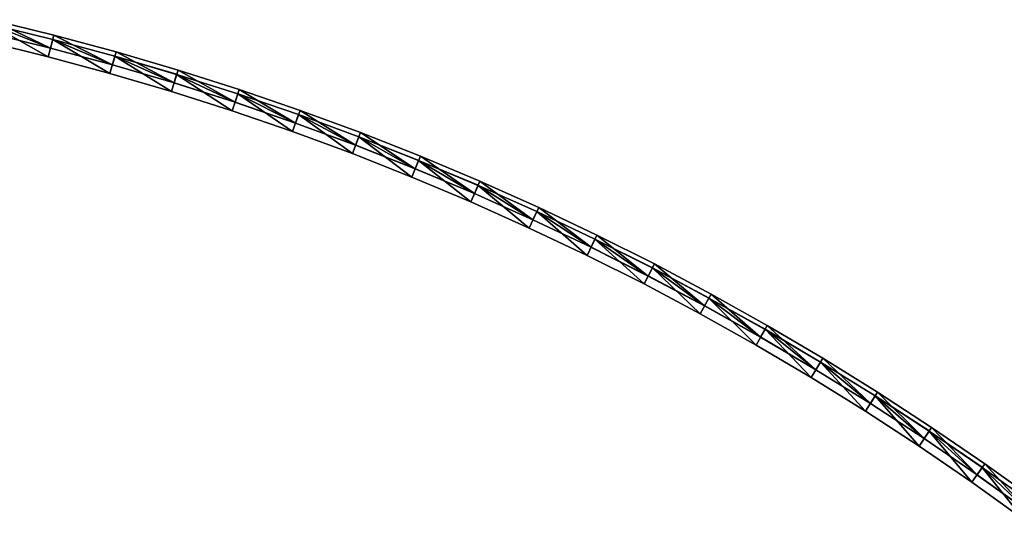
# Model space of a CAD drawing. Header units: millimetres. Extents: x -20 to 1804, y -298 to 307.
# Tile 47 of 189: x 632 to 741, y 243 to 298. Entities that reach past the tile are written whole.
import ezdxf

# ---------------------------------------------------------------- set-up
doc = ezdxf.new("R2010")
doc.units = ezdxf.units.MM
doc.header["$LTSCALE"] = 33.374815
for name, color, linetype in [('50', 7, 'CONTINUOUS'), ('51', 7, 'CONTINUOUS'), ('52', 7, 'CONTINUOUS'), ('54', 7, 'CONTINUOUS'), ('55', 7, 'CONTINUOUS'), ('62', 7, 'CONTINUOUS'), ('63', 7, 'CONTINUOUS'), ('64', 7, 'CONTINUOUS'), ('65', 7, 'CONTINUOUS'), ('66', 7, 'CONTINUOUS'), ('67', 7, 'CONTINUOUS')]:
    doc.layers.add(name, color=color, linetype=linetype)

msp = doc.modelspace()

# ---------------------------------------------------------------- linework, layer by layer
at = {"layer": '50', "color": 70, "linetype": 'Continuous', "true_color": 0x7ee600}
for points in [[(635.57, 295.14, 30.5), (628.66, 296.84, 30.5), (629, 298.3, 30.5), (635.57, 295.14, 30.5)], [(635.94, 296.6, 30.5), (635.57, 295.14, 30.5), (629, 298.3, 30.5), (635.94, 296.6, 30.5)], [(642.44, 293.29, 30.5), (635.57, 295.14, 30.5), (635.94, 296.6, 30.5), (642.44, 293.29, 30.5)], [(642.84, 294.74, 30.5), (642.44, 293.29, 30.5), (635.94, 296.6, 30.5), (642.84, 294.74, 30.5)], [(649.26, 291.29, 30.5), (642.44, 293.29, 30.5), (642.84, 294.74, 30.5), (649.26, 291.29, 30.5)], [(649.7, 292.72, 30.5), (649.26, 291.29, 30.5), (642.84, 294.74, 30.5), (649.7, 292.72, 30.5)], [(656.02, 289.14, 30.5), (649.26, 291.29, 30.5), (649.7, 292.72, 30.5), (656.02, 289.14, 30.5)], [(656.49, 290.56, 30.5), (656.02, 289.14, 30.5), (649.7, 292.72, 30.5), (656.49, 290.56, 30.5)], [(662.72, 286.84, 30.5), (656.02, 289.14, 30.5), (656.49, 290.56, 30.5), (662.72, 286.84, 30.5)], [(663.22, 288.25, 30.5), (662.72, 286.84, 30.5), (656.49, 290.56, 30.5), (663.22, 288.25, 30.5)], [(669.37, 284.38, 30.5), (662.72, 286.84, 30.5), (663.22, 288.25, 30.5), (669.37, 284.38, 30.5)], [(669.91, 285.78, 30.5), (669.37, 284.38, 30.5), (663.22, 288.25, 30.5), (669.91, 285.78, 30.5)], [(675.98, 281.77, 30.5), (669.37, 284.38, 30.5), (669.91, 285.78, 30.5), (675.98, 281.77, 30.5)], [(676.55, 283.16, 30.5), (675.98, 281.77, 30.5), (669.91, 285.78, 30.5), (676.55, 283.16, 30.5)], [(682.54, 279.02, 30.5), (675.98, 281.77, 30.5), (676.55, 283.16, 30.5), (682.54, 279.02, 30.5)], [(683.14, 280.39, 30.5), (682.54, 279.02, 30.5), (676.55, 283.16, 30.5), (683.14, 280.39, 30.5)], [(689.03, 276.11, 30.5), (682.54, 279.02, 30.5), (683.14, 280.39, 30.5), (689.03, 276.11, 30.5)], [(689.66, 277.47, 30.5), (689.03, 276.11, 30.5), (683.14, 280.39, 30.5), (689.66, 277.47, 30.5)], [(695.46, 273.07, 30.5), (689.03, 276.11, 30.5), (689.66, 277.47, 30.5), (695.46, 273.07, 30.5)], [(696.11, 274.41, 30.5), (695.46, 273.07, 30.5), (689.66, 277.47, 30.5), (696.11, 274.41, 30.5)], [(701.8, 269.88, 30.5), (695.46, 273.07, 30.5), (696.11, 274.41, 30.5), (701.8, 269.88, 30.5)], [(702.49, 271.22, 30.5), (701.8, 269.88, 30.5), (696.11, 274.41, 30.5), (702.49, 271.22, 30.5)], [(708.05, 266.57, 30.5), (701.8, 269.88, 30.5), (702.49, 271.22, 30.5), (708.05, 266.57, 30.5)], [(708.77, 267.88, 30.5), (708.05, 266.57, 30.5), (702.49, 271.22, 30.5), (708.77, 267.88, 30.5)], [(714.24, 263.1, 30.5), (708.05, 266.57, 30.5), (708.77, 267.88, 30.5), (714.24, 263.1, 30.5)], [(714.99, 264.4, 30.5), (714.24, 263.1, 30.5), (708.77, 267.88, 30.5), (714.99, 264.4, 30.5)], [(720.36, 259.49, 30.5), (714.24, 263.1, 30.5), (714.99, 264.4, 30.5), (720.36, 259.49, 30.5)], [(721.14, 260.77, 30.5), (720.36, 259.49, 30.5), (714.99, 264.4, 30.5), (721.14, 260.77, 30.5)], [(726.41, 255.74, 30.5), (720.36, 259.49, 30.5), (721.14, 260.77, 30.5), (726.41, 255.74, 30.5)], [(727.21, 257, 30.5), (726.41, 255.74, 30.5), (721.14, 260.77, 30.5), (727.21, 257, 30.5)], [(732.37, 251.85, 30.5), (726.41, 255.74, 30.5), (727.21, 257, 30.5), (732.37, 251.85, 30.5)], [(733.2, 253.1, 30.5), (732.37, 251.85, 30.5), (727.21, 257, 30.5), (733.2, 253.1, 30.5)], [(738.23, 247.84, 30.5), (732.37, 251.85, 30.5), (733.2, 253.1, 30.5), (738.23, 247.84, 30.5)], [(739.1, 249.07, 30.5), (738.23, 247.84, 30.5), (733.2, 253.1, 30.5), (739.1, 249.07, 30.5)], [(744, 243.71, 30.5), (738.23, 247.84, 30.5), (739.1, 249.07, 30.5), (744, 243.71, 30.5)], [(744.88, 244.92, 30.5), (744, 243.71, 30.5), (739.1, 249.07, 30.5), (744.88, 244.92, 30.5)]]:
    msp.add_3dface(points, dxfattribs=at)
at = {"layer": '51', "color": 70, "linetype": 'Continuous', "true_color": 0x7ee600}
for points in [[(635.57, 295.14, 32.5), (629, 298.3, 32.5), (628.66, 296.84, 32.5), (635.57, 295.14, 32.5)], [(635.94, 296.6, 32.5), (629, 298.3, 32.5), (635.57, 295.14, 32.5), (635.94, 296.6, 32.5)], [(642.44, 293.29, 32.5), (635.94, 296.6, 32.5), (635.57, 295.14, 32.5), (642.44, 293.29, 32.5)], [(642.84, 294.74, 32.5), (635.94, 296.6, 32.5), (642.44, 293.29, 32.5), (642.84, 294.74, 32.5)], [(649.26, 291.29, 32.5), (642.84, 294.74, 32.5), (642.44, 293.29, 32.5), (649.26, 291.29, 32.5)], [(649.7, 292.72, 32.5), (642.84, 294.74, 32.5), (649.26, 291.29, 32.5), (649.7, 292.72, 32.5)], [(656.02, 289.14, 32.5), (649.7, 292.72, 32.5), (649.26, 291.29, 32.5), (656.02, 289.14, 32.5)], [(656.49, 290.56, 32.5), (649.7, 292.72, 32.5), (656.02, 289.14, 32.5), (656.49, 290.56, 32.5)], [(662.72, 286.84, 32.5), (656.49, 290.56, 32.5), (656.02, 289.14, 32.5), (662.72, 286.84, 32.5)], [(663.22, 288.25, 32.5), (656.49, 290.56, 32.5), (662.72, 286.84, 32.5), (663.22, 288.25, 32.5)], [(669.37, 284.38, 32.5), (663.22, 288.25, 32.5), (662.72, 286.84, 32.5), (669.37, 284.38, 32.5)], [(669.91, 285.78, 32.5), (663.22, 288.25, 32.5), (669.37, 284.38, 32.5), (669.91, 285.78, 32.5)], [(675.98, 281.77, 32.5), (669.91, 285.78, 32.5), (669.37, 284.38, 32.5), (675.98, 281.77, 32.5)], [(676.55, 283.16, 32.5), (669.91, 285.78, 32.5), (675.98, 281.77, 32.5), (676.55, 283.16, 32.5)], [(682.54, 279.02, 32.5), (676.55, 283.16, 32.5), (675.98, 281.77, 32.5), (682.54, 279.02, 32.5)], [(683.14, 280.39, 32.5), (676.55, 283.16, 32.5), (682.54, 279.02, 32.5), (683.14, 280.39, 32.5)], [(689.03, 276.11, 32.5), (683.14, 280.39, 32.5), (682.54, 279.02, 32.5), (689.03, 276.11, 32.5)], [(689.66, 277.47, 32.5), (683.14, 280.39, 32.5), (689.03, 276.11, 32.5), (689.66, 277.47, 32.5)], [(695.46, 273.07, 32.5), (689.66, 277.47, 32.5), (689.03, 276.11, 32.5), (695.46, 273.07, 32.5)], [(696.11, 274.41, 32.5), (689.66, 277.47, 32.5), (695.46, 273.07, 32.5), (696.11, 274.41, 32.5)], [(701.8, 269.88, 32.5), (696.11, 274.41, 32.5), (695.46, 273.07, 32.5), (701.8, 269.88, 32.5)], [(702.49, 271.22, 32.5), (696.11, 274.41, 32.5), (701.8, 269.88, 32.5), (702.49, 271.22, 32.5)], [(708.05, 266.57, 32.5), (702.49, 271.22, 32.5), (701.8, 269.88, 32.5), (708.05, 266.57, 32.5)], [(708.77, 267.88, 32.5), (702.49, 271.22, 32.5), (708.05, 266.57, 32.5), (708.77, 267.88, 32.5)], [(714.24, 263.1, 32.5), (708.77, 267.88, 32.5), (708.05, 266.57, 32.5), (714.24, 263.1, 32.5)], [(714.99, 264.4, 32.5), (708.77, 267.88, 32.5), (714.24, 263.1, 32.5), (714.99, 264.4, 32.5)], [(720.36, 259.49, 32.5), (714.99, 264.4, 32.5), (714.24, 263.1, 32.5), (720.36, 259.49, 32.5)], [(721.14, 260.77, 32.5), (714.99, 264.4, 32.5), (720.36, 259.49, 32.5), (721.14, 260.77, 32.5)], [(726.41, 255.74, 32.5), (721.14, 260.77, 32.5), (720.36, 259.49, 32.5), (726.41, 255.74, 32.5)], [(727.21, 257, 32.5), (721.14, 260.77, 32.5), (726.41, 255.74, 32.5), (727.21, 257, 32.5)], [(732.37, 251.85, 32.5), (727.21, 257, 32.5), (726.41, 255.74, 32.5), (732.37, 251.85, 32.5)], [(733.2, 253.1, 32.5), (727.21, 257, 32.5), (732.37, 251.85, 32.5), (733.2, 253.1, 32.5)], [(738.23, 247.84, 32.5), (733.2, 253.1, 32.5), (732.37, 251.85, 32.5), (738.23, 247.84, 32.5)], [(739.1, 249.07, 32.5), (733.2, 253.1, 32.5), (738.23, 247.84, 32.5), (739.1, 249.07, 32.5)], [(744, 243.71, 32.5), (739.1, 249.07, 32.5), (738.23, 247.84, 32.5), (744, 243.71, 32.5)], [(744.88, 244.92, 32.5), (739.1, 249.07, 32.5), (744, 243.71, 32.5), (744.88, 244.92, 32.5)]]:
    msp.add_3dface(points, dxfattribs=at)
at = {"layer": '52', "color": 70, "linetype": 'Continuous', "true_color": 0x7ee600}
for points in [[(635.57, 295.14, 39), (628.66, 296.84, 39), (628.89, 297.82, 39), (635.57, 295.14, 39)], [(635.82, 296.11, 39), (635.57, 295.14, 39), (628.89, 297.82, 39), (635.82, 296.11, 39)], [(642.44, 293.29, 39), (635.57, 295.14, 39), (635.82, 296.11, 39), (642.44, 293.29, 39)], [(642.71, 294.25, 39), (642.44, 293.29, 39), (635.82, 296.11, 39), (642.71, 294.25, 39)], [(649.26, 291.29, 39), (642.44, 293.29, 39), (642.71, 294.25, 39), (649.26, 291.29, 39)], [(649.55, 292.24, 39), (649.26, 291.29, 39), (642.71, 294.25, 39), (649.55, 292.24, 39)], [(656.02, 289.14, 39), (649.26, 291.29, 39), (649.55, 292.24, 39), (656.02, 289.14, 39)], [(656.34, 290.08, 39), (656.02, 289.14, 39), (649.55, 292.24, 39), (656.34, 290.08, 39)], [(662.72, 286.84, 39), (656.02, 289.14, 39), (656.34, 290.08, 39), (662.72, 286.84, 39)], [(663.06, 287.78, 39), (662.72, 286.84, 39), (656.34, 290.08, 39), (663.06, 287.78, 39)], [(669.37, 284.38, 39), (662.72, 286.84, 39), (663.06, 287.78, 39), (669.37, 284.38, 39)], [(669.73, 285.32, 39), (669.37, 284.38, 39), (663.06, 287.78, 39), (669.73, 285.32, 39)], [(675.98, 281.77, 39), (669.37, 284.38, 39), (669.73, 285.32, 39), (675.98, 281.77, 39)], [(676.36, 282.7, 39), (675.98, 281.77, 39), (669.73, 285.32, 39), (676.36, 282.7, 39)], [(682.54, 279.02, 39), (675.98, 281.77, 39), (676.36, 282.7, 39), (682.54, 279.02, 39)], [(682.94, 279.93, 39), (682.54, 279.02, 39), (676.36, 282.7, 39), (682.94, 279.93, 39)], [(689.03, 276.11, 39), (682.54, 279.02, 39), (682.94, 279.93, 39), (689.03, 276.11, 39)], [(689.45, 277.02, 39), (689.03, 276.11, 39), (682.94, 279.93, 39), (689.45, 277.02, 39)], [(695.46, 273.07, 39), (689.03, 276.11, 39), (689.45, 277.02, 39), (695.46, 273.07, 39)], [(695.9, 273.97, 39), (695.46, 273.07, 39), (689.45, 277.02, 39), (695.9, 273.97, 39)], [(701.8, 269.88, 39), (695.46, 273.07, 39), (695.9, 273.97, 39), (701.8, 269.88, 39)], [(702.26, 270.77, 39), (701.8, 269.88, 39), (695.9, 273.97, 39), (702.26, 270.77, 39)], [(708.05, 266.57, 39), (701.8, 269.88, 39), (702.26, 270.77, 39), (708.05, 266.57, 39)], [(708.53, 267.44, 39), (708.05, 266.57, 39), (702.26, 270.77, 39), (708.53, 267.44, 39)], [(714.24, 263.1, 39), (708.05, 266.57, 39), (708.53, 267.44, 39), (714.24, 263.1, 39)], [(714.74, 263.97, 39), (714.24, 263.1, 39), (708.53, 267.44, 39), (714.74, 263.97, 39)], [(720.36, 259.49, 39), (714.24, 263.1, 39), (714.74, 263.97, 39), (720.36, 259.49, 39)], [(720.88, 260.34, 39), (720.36, 259.49, 39), (714.74, 263.97, 39), (720.88, 260.34, 39)], [(726.41, 255.74, 39), (720.36, 259.49, 39), (720.88, 260.34, 39), (726.41, 255.74, 39)], [(726.95, 256.58, 39), (726.41, 255.74, 39), (720.88, 260.34, 39), (726.95, 256.58, 39)], [(732.37, 251.85, 39), (726.41, 255.74, 39), (726.95, 256.58, 39), (732.37, 251.85, 39)], [(732.93, 252.69, 39), (732.37, 251.85, 39), (726.95, 256.58, 39), (732.93, 252.69, 39)], [(738.23, 247.84, 39), (732.37, 251.85, 39), (732.93, 252.69, 39), (738.23, 247.84, 39)], [(738.81, 248.66, 39), (738.23, 247.84, 39), (732.93, 252.69, 39), (738.81, 248.66, 39)], [(744, 243.71, 39), (738.23, 247.84, 39), (738.81, 248.66, 39), (744, 243.71, 39)], [(744.59, 244.52, 39), (744, 243.71, 39), (738.81, 248.66, 39), (744.59, 244.52, 39)]]:
    msp.add_3dface(points, dxfattribs=at)
at = {"layer": '54', "color": 70, "linetype": 'Continuous', "true_color": 0x7ee600}
for points in [[(635.32, 294.18, 59), (628.89, 297.82, 59), (628.43, 295.87, 59), (635.32, 294.18, 59)], [(635.82, 296.11, 59), (628.89, 297.82, 59), (635.32, 294.18, 59), (635.82, 296.11, 59)], [(642.16, 292.33, 59), (635.82, 296.11, 59), (635.32, 294.18, 59), (642.16, 292.33, 59)], [(642.71, 294.25, 59), (635.82, 296.11, 59), (642.16, 292.33, 59), (642.71, 294.25, 59)], [(648.96, 290.33, 59), (642.71, 294.25, 59), (642.16, 292.33, 59), (648.96, 290.33, 59)], [(649.55, 292.24, 59), (642.71, 294.25, 59), (648.96, 290.33, 59), (649.55, 292.24, 59)], [(655.71, 288.19, 59), (649.55, 292.24, 59), (648.96, 290.33, 59), (655.71, 288.19, 59)], [(656.34, 290.08, 59), (649.55, 292.24, 59), (655.71, 288.19, 59), (656.34, 290.08, 59)], [(662.38, 285.89, 59), (656.34, 290.08, 59), (655.71, 288.19, 59), (662.38, 285.89, 59)], [(663.06, 287.78, 59), (656.34, 290.08, 59), (662.38, 285.89, 59), (663.06, 287.78, 59)], [(669.02, 283.45, 59), (663.06, 287.78, 59), (662.38, 285.89, 59), (669.02, 283.45, 59)], [(669.73, 285.32, 59), (663.06, 287.78, 59), (669.02, 283.45, 59), (669.73, 285.32, 59)], [(675.6, 280.85, 59), (669.73, 285.32, 59), (669.02, 283.45, 59), (675.6, 280.85, 59)], [(676.36, 282.7, 59), (669.73, 285.32, 59), (675.6, 280.85, 59), (676.36, 282.7, 59)], [(682.14, 278.1, 59), (676.36, 282.7, 59), (675.6, 280.85, 59), (682.14, 278.1, 59)], [(682.94, 279.93, 59), (676.36, 282.7, 59), (682.14, 278.1, 59), (682.94, 279.93, 59)], [(688.62, 275.2, 59), (682.94, 279.93, 59), (682.14, 278.1, 59), (688.62, 275.2, 59)], [(689.45, 277.02, 59), (682.94, 279.93, 59), (688.62, 275.2, 59), (689.45, 277.02, 59)], [(695.02, 272.17, 59), (689.45, 277.02, 59), (688.62, 275.2, 59), (695.02, 272.17, 59)], [(695.9, 273.97, 59), (689.45, 277.02, 59), (695.02, 272.17, 59), (695.9, 273.97, 59)], [(701.34, 269, 59), (695.9, 273.97, 59), (695.02, 272.17, 59), (701.34, 269, 59)], [(702.26, 270.77, 59), (695.9, 273.97, 59), (701.34, 269, 59), (702.26, 270.77, 59)], [(707.57, 265.69, 59), (702.26, 270.77, 59), (701.34, 269, 59), (707.57, 265.69, 59)], [(708.53, 267.44, 59), (702.26, 270.77, 59), (707.57, 265.69, 59), (708.53, 267.44, 59)], [(713.74, 262.23, 59), (708.53, 267.44, 59), (707.57, 265.69, 59), (713.74, 262.23, 59)], [(714.74, 263.97, 59), (708.53, 267.44, 59), (713.74, 262.23, 59), (714.74, 263.97, 59)], [(719.85, 258.63, 59), (714.74, 263.97, 59), (713.74, 262.23, 59), (719.85, 258.63, 59)], [(720.88, 260.34, 59), (714.74, 263.97, 59), (719.85, 258.63, 59), (720.88, 260.34, 59)], [(725.87, 254.89, 59), (720.88, 260.34, 59), (719.85, 258.63, 59), (725.87, 254.89, 59)], [(726.95, 256.58, 59), (720.88, 260.34, 59), (725.87, 254.89, 59), (726.95, 256.58, 59)], [(731.81, 251.02, 59), (726.95, 256.58, 59), (725.87, 254.89, 59), (731.81, 251.02, 59)], [(732.93, 252.69, 59), (726.95, 256.58, 59), (731.81, 251.02, 59), (732.93, 252.69, 59)], [(737.66, 247.02, 59), (732.93, 252.69, 59), (731.81, 251.02, 59), (737.66, 247.02, 59)], [(738.81, 248.66, 59), (732.93, 252.69, 59), (737.66, 247.02, 59), (738.81, 248.66, 59)], [(743.4, 242.9, 59), (738.81, 248.66, 59), (737.66, 247.02, 59), (743.4, 242.9, 59)], [(744.59, 244.52, 59), (738.81, 248.66, 59), (743.4, 242.9, 59), (744.59, 244.52, 59)]]:
    msp.add_3dface(points, dxfattribs=at)
at = {"layer": '55', "color": 70, "linetype": 'Continuous', "true_color": 0x7ee600}
for points in [[(635.32, 294.18, 4), (628.43, 295.87, 4), (628.89, 297.82, 4), (635.32, 294.18, 4)], [(635.82, 296.11, 4), (635.32, 294.18, 4), (628.89, 297.82, 4), (635.82, 296.11, 4)], [(642.16, 292.33, 4), (635.32, 294.18, 4), (635.82, 296.11, 4), (642.16, 292.33, 4)], [(642.71, 294.25, 4), (642.16, 292.33, 4), (635.82, 296.11, 4), (642.71, 294.25, 4)], [(648.96, 290.33, 4), (642.16, 292.33, 4), (642.71, 294.25, 4), (648.96, 290.33, 4)], [(649.55, 292.24, 4), (648.96, 290.33, 4), (642.71, 294.25, 4), (649.55, 292.24, 4)], [(655.71, 288.19, 4), (648.96, 290.33, 4), (649.55, 292.24, 4), (655.71, 288.19, 4)], [(656.34, 290.08, 4), (655.71, 288.19, 4), (649.55, 292.24, 4), (656.34, 290.08, 4)], [(662.38, 285.89, 4), (655.71, 288.19, 4), (656.34, 290.08, 4), (662.38, 285.89, 4)], [(663.06, 287.78, 4), (662.38, 285.89, 4), (656.34, 290.08, 4), (663.06, 287.78, 4)], [(669.02, 283.45, 4), (662.38, 285.89, 4), (663.06, 287.78, 4), (669.02, 283.45, 4)], [(669.73, 285.32, 4), (669.02, 283.45, 4), (663.06, 287.78, 4), (669.73, 285.32, 4)], [(675.6, 280.85, 4), (669.02, 283.45, 4), (669.73, 285.32, 4), (675.6, 280.85, 4)], [(676.36, 282.7, 4), (675.6, 280.85, 4), (669.73, 285.32, 4), (676.36, 282.7, 4)], [(682.14, 278.1, 4), (675.6, 280.85, 4), (676.36, 282.7, 4), (682.14, 278.1, 4)], [(682.94, 279.93, 4), (682.14, 278.1, 4), (676.36, 282.7, 4), (682.94, 279.93, 4)], [(688.62, 275.2, 4), (682.14, 278.1, 4), (682.94, 279.93, 4), (688.62, 275.2, 4)], [(689.45, 277.02, 4), (688.62, 275.2, 4), (682.94, 279.93, 4), (689.45, 277.02, 4)], [(695.02, 272.17, 4), (688.62, 275.2, 4), (689.45, 277.02, 4), (695.02, 272.17, 4)], [(695.9, 273.97, 4), (695.02, 272.17, 4), (689.45, 277.02, 4), (695.9, 273.97, 4)], [(701.34, 269, 4), (695.02, 272.17, 4), (695.9, 273.97, 4), (701.34, 269, 4)], [(702.26, 270.77, 4), (701.34, 269, 4), (695.9, 273.97, 4), (702.26, 270.77, 4)], [(707.57, 265.69, 4), (701.34, 269, 4), (702.26, 270.77, 4), (707.57, 265.69, 4)], [(708.53, 267.44, 4), (707.57, 265.69, 4), (702.26, 270.77, 4), (708.53, 267.44, 4)], [(713.74, 262.23, 4), (707.57, 265.69, 4), (708.53, 267.44, 4), (713.74, 262.23, 4)], [(714.74, 263.97, 4), (713.74, 262.23, 4), (708.53, 267.44, 4), (714.74, 263.97, 4)], [(719.85, 258.63, 4), (713.74, 262.23, 4), (714.74, 263.97, 4), (719.85, 258.63, 4)], [(720.88, 260.34, 4), (719.85, 258.63, 4), (714.74, 263.97, 4), (720.88, 260.34, 4)], [(725.87, 254.89, 4), (719.85, 258.63, 4), (720.88, 260.34, 4), (725.87, 254.89, 4)], [(726.95, 256.58, 4), (725.87, 254.89, 4), (720.88, 260.34, 4), (726.95, 256.58, 4)], [(731.81, 251.02, 4), (725.87, 254.89, 4), (726.95, 256.58, 4), (731.81, 251.02, 4)], [(732.93, 252.69, 4), (731.81, 251.02, 4), (726.95, 256.58, 4), (732.93, 252.69, 4)], [(737.66, 247.02, 4), (731.81, 251.02, 4), (732.93, 252.69, 4), (737.66, 247.02, 4)], [(738.81, 248.66, 4), (737.66, 247.02, 4), (732.93, 252.69, 4), (738.81, 248.66, 4)], [(743.4, 242.9, 4), (737.66, 247.02, 4), (738.81, 248.66, 4), (743.4, 242.9, 4)], [(744.59, 244.52, 4), (743.4, 242.9, 4), (738.81, 248.66, 4), (744.59, 244.52, 4)]]:
    msp.add_3dface(points, dxfattribs=at)
at = {"layer": '62', "color": 70, "linetype": 'Continuous', "true_color": 0x7ee600}
for points in [[(635.82, 296.11, 4), (628.89, 297.82, 4), (635.82, 296.11, 24), (635.82, 296.11, 4)], [(635.82, 296.11, 24), (628.89, 297.82, 4), (628.9, 297.82, 24), (635.82, 296.11, 24)], [(642.71, 294.25, 4), (635.82, 296.11, 4), (642.7, 294.26, 24), (642.71, 294.25, 4)], [(642.7, 294.26, 24), (635.82, 296.11, 4), (635.82, 296.11, 24), (642.7, 294.26, 24)], [(649.53, 292.25, 24), (642.71, 294.25, 4), (642.7, 294.26, 24), (649.53, 292.25, 24)], [(649.55, 292.24, 4), (642.71, 294.25, 4), (649.53, 292.25, 24), (649.55, 292.24, 4)], [(656.32, 290.09, 24), (649.55, 292.24, 4), (649.53, 292.25, 24), (656.32, 290.09, 24)], [(656.34, 290.08, 4), (649.55, 292.24, 4), (656.32, 290.09, 24), (656.34, 290.08, 4)], [(663.06, 287.78, 24), (656.34, 290.08, 4), (656.32, 290.09, 24), (663.06, 287.78, 24)], [(663.06, 287.78, 4), (656.34, 290.08, 4), (663.06, 287.78, 24), (663.06, 287.78, 4)], [(669.73, 285.32, 4), (663.06, 287.78, 4), (669.75, 285.31, 24), (669.73, 285.32, 4)], [(669.75, 285.31, 24), (663.06, 287.78, 4), (663.06, 287.78, 24), (669.75, 285.31, 24)], [(676.36, 282.7, 4), (669.73, 285.32, 4), (676.37, 282.7, 24), (676.36, 282.7, 4)], [(676.37, 282.7, 24), (669.73, 285.32, 4), (669.75, 285.31, 24), (676.37, 282.7, 24)], [(682.94, 279.93, 4), (676.36, 282.7, 4), (682.94, 279.94, 24), (682.94, 279.93, 4)], [(682.94, 279.94, 24), (676.36, 282.7, 4), (676.37, 282.7, 24), (682.94, 279.94, 24)], [(689.44, 277.03, 24), (682.94, 279.93, 4), (682.94, 279.94, 24), (689.44, 277.03, 24)], [(689.45, 277.02, 4), (682.94, 279.93, 4), (689.44, 277.03, 24), (689.45, 277.02, 4)], [(695.88, 273.97, 24), (689.45, 277.02, 4), (689.44, 277.03, 24), (695.88, 273.97, 24)], [(695.9, 273.97, 4), (689.45, 277.02, 4), (695.88, 273.97, 24), (695.9, 273.97, 4)], [(702.25, 270.78, 24), (695.9, 273.97, 4), (695.88, 273.97, 24), (702.25, 270.78, 24)], [(702.26, 270.77, 4), (695.9, 273.97, 4), (702.25, 270.78, 24), (702.26, 270.77, 4)], [(708.54, 267.44, 24), (702.26, 270.77, 4), (702.25, 270.78, 24), (708.54, 267.44, 24)], [(708.53, 267.44, 4), (702.26, 270.77, 4), (708.54, 267.44, 24), (708.53, 267.44, 4)], [(714.74, 263.97, 4), (708.53, 267.44, 4), (714.76, 263.96, 24), (714.74, 263.97, 4)], [(714.76, 263.96, 24), (708.53, 267.44, 4), (708.54, 267.44, 24), (714.76, 263.96, 24)], [(720.88, 260.34, 4), (714.74, 263.97, 4), (720.89, 260.34, 24), (720.88, 260.34, 4)], [(720.89, 260.34, 24), (714.74, 263.97, 4), (714.76, 263.96, 24), (720.89, 260.34, 24)], [(726.95, 256.58, 4), (720.88, 260.34, 4), (726.95, 256.59, 24), (726.95, 256.58, 4)], [(726.95, 256.59, 24), (720.88, 260.34, 4), (720.89, 260.34, 24), (726.95, 256.59, 24)], [(732.92, 252.7, 24), (726.95, 256.58, 4), (726.95, 256.59, 24), (732.92, 252.7, 24)], [(732.93, 252.69, 4), (726.95, 256.58, 4), (732.92, 252.7, 24), (732.93, 252.69, 4)], [(738.8, 248.67, 24), (732.93, 252.69, 4), (732.92, 252.7, 24), (738.8, 248.67, 24)], [(738.81, 248.66, 4), (732.93, 252.69, 4), (738.8, 248.67, 24), (738.81, 248.66, 4)], [(744.58, 244.52, 24), (738.81, 248.66, 4), (738.8, 248.67, 24), (744.58, 244.52, 24)], [(744.59, 244.52, 4), (738.81, 248.66, 4), (744.58, 244.52, 24), (744.59, 244.52, 4)]]:
    msp.add_3dface(points, dxfattribs=at)
at = {"layer": '63', "color": 60, "linetype": 'Continuous', "true_color": 0xabff00}
for points in [[(628.66, 296.84, 30.5), (635.57, 295.14, 30.5), (628.68, 296.84, 24), (628.66, 296.84, 30.5)], [(628.68, 296.84, 24), (635.57, 295.14, 30.5), (635.57, 295.15, 24), (628.68, 296.84, 24)], [(635.57, 295.14, 30.5), (642.44, 293.29, 30.5), (635.57, 295.15, 24), (635.57, 295.14, 30.5)], [(635.57, 295.15, 24), (642.44, 293.29, 30.5), (642.43, 293.3, 24), (635.57, 295.15, 24)], [(642.44, 293.29, 30.5), (649.26, 291.29, 30.5), (642.43, 293.3, 24), (642.44, 293.29, 30.5)], [(642.43, 293.3, 24), (649.26, 291.29, 30.5), (649.24, 291.29, 24), (642.43, 293.3, 24)], [(649.26, 291.29, 30.5), (656.02, 289.14, 30.5), (649.24, 291.29, 24), (649.26, 291.29, 30.5)], [(649.24, 291.29, 24), (656.02, 289.14, 30.5), (656.01, 289.14, 24), (649.24, 291.29, 24)], [(656.02, 289.14, 30.5), (662.72, 286.84, 30.5), (656.01, 289.14, 24), (656.02, 289.14, 30.5)], [(656.01, 289.14, 24), (662.72, 286.84, 30.5), (662.73, 286.83, 24), (656.01, 289.14, 24)], [(662.72, 286.84, 30.5), (669.37, 284.38, 30.5), (662.73, 286.83, 24), (662.72, 286.84, 30.5)], [(662.73, 286.83, 24), (669.37, 284.38, 30.5), (669.39, 284.38, 24), (662.73, 286.83, 24)], [(669.37, 284.38, 30.5), (675.98, 281.77, 30.5), (669.39, 284.38, 24), (669.37, 284.38, 30.5)], [(669.39, 284.38, 24), (675.98, 281.77, 30.5), (676, 281.77, 24), (669.39, 284.38, 24)], [(675.98, 281.77, 30.5), (682.54, 279.02, 30.5), (676, 281.77, 24), (675.98, 281.77, 30.5)], [(676, 281.77, 24), (682.54, 279.02, 30.5), (682.54, 279.02, 24), (676, 281.77, 24)], [(682.54, 279.02, 30.5), (689.03, 276.11, 30.5), (682.54, 279.02, 24), (682.54, 279.02, 30.5)], [(682.54, 279.02, 24), (689.03, 276.11, 30.5), (689.02, 276.12, 24), (682.54, 279.02, 24)], [(689.03, 276.11, 30.5), (695.46, 273.07, 30.5), (689.02, 276.12, 24), (689.03, 276.11, 30.5)], [(689.02, 276.12, 24), (695.46, 273.07, 30.5), (695.44, 273.08, 24), (689.02, 276.12, 24)], [(695.46, 273.07, 30.5), (701.8, 269.88, 30.5), (695.44, 273.08, 24), (695.46, 273.07, 30.5)], [(695.44, 273.08, 24), (701.8, 269.88, 30.5), (701.79, 269.89, 24), (695.44, 273.08, 24)], [(701.8, 269.88, 30.5), (708.05, 266.57, 30.5), (701.79, 269.89, 24), (701.8, 269.88, 30.5)], [(701.79, 269.89, 24), (708.05, 266.57, 30.5), (708.06, 266.56, 24), (701.79, 269.89, 24)], [(708.05, 266.57, 30.5), (714.24, 263.1, 30.5), (708.06, 266.56, 24), (708.05, 266.57, 30.5)], [(708.06, 266.56, 24), (714.24, 263.1, 30.5), (714.26, 263.09, 24), (708.06, 266.56, 24)], [(714.24, 263.1, 30.5), (720.36, 259.49, 30.5), (714.26, 263.09, 24), (714.24, 263.1, 30.5)], [(714.26, 263.09, 24), (720.36, 259.49, 30.5), (720.38, 259.49, 24), (714.26, 263.09, 24)], [(720.36, 259.49, 30.5), (726.41, 255.74, 30.5), (720.38, 259.49, 24), (720.36, 259.49, 30.5)], [(720.38, 259.49, 24), (726.41, 255.74, 30.5), (726.41, 255.74, 24), (720.38, 259.49, 24)], [(726.41, 255.74, 30.5), (732.37, 251.85, 30.5), (726.41, 255.74, 24), (726.41, 255.74, 30.5)], [(726.41, 255.74, 24), (732.37, 251.85, 30.5), (732.36, 251.86, 24), (726.41, 255.74, 24)], [(732.37, 251.85, 30.5), (738.23, 247.84, 30.5), (732.36, 251.86, 24), (732.37, 251.85, 30.5)], [(732.36, 251.86, 24), (738.23, 247.84, 30.5), (738.22, 247.85, 24), (732.36, 251.86, 24)], [(738.23, 247.84, 30.5), (744, 243.71, 30.5), (738.22, 247.85, 24), (738.23, 247.84, 30.5)], [(738.22, 247.85, 24), (744, 243.71, 30.5), (743.99, 243.71, 24), (738.22, 247.85, 24)]]:
    msp.add_3dface(points, dxfattribs=at)
at = {"layer": '64', "color": 150, "linetype": 'Continuous', "true_color": 0x0099ff}
for points in [[(635.94, 296.6, 30.5), (629, 298.3, 30.5), (635.94, 296.6, 32.5), (635.94, 296.6, 30.5)], [(629, 298.3, 30.5), (629, 298.3, 32.5), (635.94, 296.6, 32.5), (629, 298.3, 30.5)], [(642.84, 294.74, 30.5), (635.94, 296.6, 30.5), (642.84, 294.74, 32.5), (642.84, 294.74, 30.5)], [(635.94, 296.6, 30.5), (635.94, 296.6, 32.5), (642.84, 294.74, 32.5), (635.94, 296.6, 30.5)], [(649.7, 292.72, 30.5), (642.84, 294.74, 30.5), (649.7, 292.72, 32.5), (649.7, 292.72, 30.5)], [(642.84, 294.74, 30.5), (642.84, 294.74, 32.5), (649.7, 292.72, 32.5), (642.84, 294.74, 30.5)], [(656.49, 290.56, 30.5), (649.7, 292.72, 30.5), (656.49, 290.56, 32.5), (656.49, 290.56, 30.5)], [(649.7, 292.72, 30.5), (649.7, 292.72, 32.5), (656.49, 290.56, 32.5), (649.7, 292.72, 30.5)], [(663.22, 288.25, 30.5), (656.49, 290.56, 30.5), (663.22, 288.25, 32.5), (663.22, 288.25, 30.5)], [(656.49, 290.56, 30.5), (656.49, 290.56, 32.5), (663.22, 288.25, 32.5), (656.49, 290.56, 30.5)], [(669.91, 285.78, 30.5), (663.22, 288.25, 30.5), (669.91, 285.78, 32.5), (669.91, 285.78, 30.5)], [(663.22, 288.25, 30.5), (663.22, 288.25, 32.5), (669.91, 285.78, 32.5), (663.22, 288.25, 30.5)], [(676.55, 283.16, 30.5), (669.91, 285.78, 30.5), (676.55, 283.16, 32.5), (676.55, 283.16, 30.5)], [(669.91, 285.78, 30.5), (669.91, 285.78, 32.5), (676.55, 283.16, 32.5), (669.91, 285.78, 30.5)], [(683.14, 280.39, 30.5), (676.55, 283.16, 30.5), (683.14, 280.39, 32.5), (683.14, 280.39, 30.5)], [(676.55, 283.16, 30.5), (676.55, 283.16, 32.5), (683.14, 280.39, 32.5), (676.55, 283.16, 30.5)], [(689.66, 277.47, 30.5), (683.14, 280.39, 30.5), (689.66, 277.47, 32.5), (689.66, 277.47, 30.5)], [(683.14, 280.39, 30.5), (683.14, 280.39, 32.5), (689.66, 277.47, 32.5), (683.14, 280.39, 30.5)], [(696.11, 274.41, 30.5), (689.66, 277.47, 30.5), (696.11, 274.41, 32.5), (696.11, 274.41, 30.5)], [(689.66, 277.47, 30.5), (689.66, 277.47, 32.5), (696.11, 274.41, 32.5), (689.66, 277.47, 30.5)], [(702.49, 271.22, 30.5), (696.11, 274.41, 30.5), (702.49, 271.22, 32.5), (702.49, 271.22, 30.5)], [(696.11, 274.41, 30.5), (696.11, 274.41, 32.5), (702.49, 271.22, 32.5), (696.11, 274.41, 30.5)], [(708.77, 267.88, 30.5), (702.49, 271.22, 30.5), (708.77, 267.88, 32.5), (708.77, 267.88, 30.5)], [(702.49, 271.22, 30.5), (702.49, 271.22, 32.5), (708.77, 267.88, 32.5), (702.49, 271.22, 30.5)], [(714.99, 264.4, 30.5), (708.77, 267.88, 30.5), (714.99, 264.4, 32.5), (714.99, 264.4, 30.5)], [(708.77, 267.88, 30.5), (708.77, 267.88, 32.5), (714.99, 264.4, 32.5), (708.77, 267.88, 30.5)], [(721.14, 260.77, 30.5), (714.99, 264.4, 30.5), (721.14, 260.77, 32.5), (721.14, 260.77, 30.5)], [(714.99, 264.4, 30.5), (714.99, 264.4, 32.5), (721.14, 260.77, 32.5), (714.99, 264.4, 30.5)], [(727.21, 257, 30.5), (721.14, 260.77, 30.5), (727.21, 257, 32.5), (727.21, 257, 30.5)], [(721.14, 260.77, 30.5), (721.14, 260.77, 32.5), (727.21, 257, 32.5), (721.14, 260.77, 30.5)], [(733.2, 253.1, 30.5), (727.21, 257, 30.5), (733.2, 253.1, 32.5), (733.2, 253.1, 30.5)], [(727.21, 257, 30.5), (727.21, 257, 32.5), (733.2, 253.1, 32.5), (727.21, 257, 30.5)], [(739.1, 249.07, 30.5), (733.2, 253.1, 30.5), (739.1, 249.07, 32.5), (739.1, 249.07, 30.5)], [(733.2, 253.1, 30.5), (733.2, 253.1, 32.5), (739.1, 249.07, 32.5), (733.2, 253.1, 30.5)], [(744.88, 244.92, 30.5), (739.1, 249.07, 30.5), (744.88, 244.92, 32.5), (744.88, 244.92, 30.5)], [(739.1, 249.07, 30.5), (739.1, 249.07, 32.5), (744.88, 244.92, 32.5), (739.1, 249.07, 30.5)]]:
    msp.add_3dface(points, dxfattribs=at)
at = {"layer": '65', "color": 60, "linetype": 'Continuous', "true_color": 0xabff00}
for points in [[(635.57, 295.14, 32.5), (628.66, 296.84, 32.5), (635.57, 295.14, 39), (635.57, 295.14, 32.5)], [(628.66, 296.84, 32.5), (628.66, 296.84, 39), (635.57, 295.14, 39), (628.66, 296.84, 32.5)], [(642.44, 293.29, 32.5), (635.57, 295.14, 32.5), (642.44, 293.29, 39), (642.44, 293.29, 32.5)], [(635.57, 295.14, 32.5), (635.57, 295.14, 39), (642.44, 293.29, 39), (635.57, 295.14, 32.5)], [(649.26, 291.29, 32.5), (642.44, 293.29, 32.5), (649.26, 291.29, 39), (649.26, 291.29, 32.5)], [(642.44, 293.29, 32.5), (642.44, 293.29, 39), (649.26, 291.29, 39), (642.44, 293.29, 32.5)], [(656.02, 289.14, 32.5), (649.26, 291.29, 32.5), (656.02, 289.14, 39), (656.02, 289.14, 32.5)], [(649.26, 291.29, 32.5), (649.26, 291.29, 39), (656.02, 289.14, 39), (649.26, 291.29, 32.5)], [(662.72, 286.84, 32.5), (656.02, 289.14, 32.5), (662.72, 286.84, 39), (662.72, 286.84, 32.5)], [(656.02, 289.14, 32.5), (656.02, 289.14, 39), (662.72, 286.84, 39), (656.02, 289.14, 32.5)], [(669.37, 284.38, 32.5), (662.72, 286.84, 32.5), (669.37, 284.38, 39), (669.37, 284.38, 32.5)], [(662.72, 286.84, 32.5), (662.72, 286.84, 39), (669.37, 284.38, 39), (662.72, 286.84, 32.5)], [(675.98, 281.77, 32.5), (669.37, 284.38, 32.5), (675.98, 281.77, 39), (675.98, 281.77, 32.5)], [(669.37, 284.38, 32.5), (669.37, 284.38, 39), (675.98, 281.77, 39), (669.37, 284.38, 32.5)], [(682.54, 279.02, 32.5), (675.98, 281.77, 32.5), (682.54, 279.02, 39), (682.54, 279.02, 32.5)], [(675.98, 281.77, 32.5), (675.98, 281.77, 39), (682.54, 279.02, 39), (675.98, 281.77, 32.5)], [(689.03, 276.11, 32.5), (682.54, 279.02, 32.5), (689.03, 276.11, 39), (689.03, 276.11, 32.5)], [(682.54, 279.02, 32.5), (682.54, 279.02, 39), (689.03, 276.11, 39), (682.54, 279.02, 32.5)], [(695.46, 273.07, 32.5), (689.03, 276.11, 32.5), (695.46, 273.07, 39), (695.46, 273.07, 32.5)], [(689.03, 276.11, 32.5), (689.03, 276.11, 39), (695.46, 273.07, 39), (689.03, 276.11, 32.5)], [(701.8, 269.88, 32.5), (695.46, 273.07, 32.5), (701.8, 269.88, 39), (701.8, 269.88, 32.5)], [(695.46, 273.07, 32.5), (695.46, 273.07, 39), (701.8, 269.88, 39), (695.46, 273.07, 32.5)], [(708.05, 266.57, 32.5), (701.8, 269.88, 32.5), (708.05, 266.57, 39), (708.05, 266.57, 32.5)], [(701.8, 269.88, 32.5), (701.8, 269.88, 39), (708.05, 266.57, 39), (701.8, 269.88, 32.5)], [(714.24, 263.1, 32.5), (708.05, 266.57, 32.5), (714.24, 263.1, 39), (714.24, 263.1, 32.5)], [(708.05, 266.57, 32.5), (708.05, 266.57, 39), (714.24, 263.1, 39), (708.05, 266.57, 32.5)], [(720.36, 259.49, 32.5), (714.24, 263.1, 32.5), (720.36, 259.49, 39), (720.36, 259.49, 32.5)], [(714.24, 263.1, 32.5), (714.24, 263.1, 39), (720.36, 259.49, 39), (714.24, 263.1, 32.5)], [(726.41, 255.74, 32.5), (720.36, 259.49, 32.5), (726.41, 255.74, 39), (726.41, 255.74, 32.5)], [(720.36, 259.49, 32.5), (720.36, 259.49, 39), (726.41, 255.74, 39), (720.36, 259.49, 32.5)], [(732.37, 251.85, 32.5), (726.41, 255.74, 32.5), (732.37, 251.85, 39), (732.37, 251.85, 32.5)], [(726.41, 255.74, 32.5), (726.41, 255.74, 39), (732.37, 251.85, 39), (726.41, 255.74, 32.5)], [(738.23, 247.84, 32.5), (732.37, 251.85, 32.5), (738.23, 247.84, 39), (738.23, 247.84, 32.5)], [(732.37, 251.85, 32.5), (732.37, 251.85, 39), (738.23, 247.84, 39), (732.37, 251.85, 32.5)], [(744, 243.71, 32.5), (738.23, 247.84, 32.5), (744, 243.71, 39), (744, 243.71, 32.5)], [(738.23, 247.84, 32.5), (738.23, 247.84, 39), (744, 243.71, 39), (738.23, 247.84, 32.5)]]:
    msp.add_3dface(points, dxfattribs=at)
at = {"layer": '66', "color": 70, "linetype": 'Continuous', "true_color": 0x7ee600}
for points in [[(635.82, 296.11, 39), (628.89, 297.82, 39), (635.82, 296.11, 59), (635.82, 296.11, 39)], [(628.89, 297.82, 39), (628.89, 297.82, 59), (635.82, 296.11, 59), (628.89, 297.82, 39)], [(642.71, 294.25, 39), (635.82, 296.11, 39), (642.71, 294.25, 59), (642.71, 294.25, 39)], [(635.82, 296.11, 39), (635.82, 296.11, 59), (642.71, 294.25, 59), (635.82, 296.11, 39)], [(649.55, 292.24, 39), (642.71, 294.25, 39), (649.55, 292.24, 59), (649.55, 292.24, 39)], [(642.71, 294.25, 39), (642.71, 294.25, 59), (649.55, 292.24, 59), (642.71, 294.25, 39)], [(656.34, 290.08, 39), (649.55, 292.24, 39), (656.34, 290.08, 59), (656.34, 290.08, 39)], [(649.55, 292.24, 39), (649.55, 292.24, 59), (656.34, 290.08, 59), (649.55, 292.24, 39)], [(663.06, 287.78, 39), (656.34, 290.08, 39), (663.06, 287.78, 59), (663.06, 287.78, 39)], [(656.34, 290.08, 39), (656.34, 290.08, 59), (663.06, 287.78, 59), (656.34, 290.08, 39)], [(669.73, 285.32, 39), (663.06, 287.78, 39), (669.73, 285.32, 59), (669.73, 285.32, 39)], [(663.06, 287.78, 39), (663.06, 287.78, 59), (669.73, 285.32, 59), (663.06, 287.78, 39)], [(676.36, 282.7, 39), (669.73, 285.32, 39), (676.36, 282.7, 59), (676.36, 282.7, 39)], [(669.73, 285.32, 39), (669.73, 285.32, 59), (676.36, 282.7, 59), (669.73, 285.32, 39)], [(682.94, 279.93, 39), (676.36, 282.7, 39), (682.94, 279.93, 59), (682.94, 279.93, 39)], [(676.36, 282.7, 39), (676.36, 282.7, 59), (682.94, 279.93, 59), (676.36, 282.7, 39)], [(689.45, 277.02, 39), (682.94, 279.93, 39), (689.45, 277.02, 59), (689.45, 277.02, 39)], [(682.94, 279.93, 39), (682.94, 279.93, 59), (689.45, 277.02, 59), (682.94, 279.93, 39)], [(695.9, 273.97, 39), (689.45, 277.02, 39), (695.9, 273.97, 59), (695.9, 273.97, 39)], [(689.45, 277.02, 39), (689.45, 277.02, 59), (695.9, 273.97, 59), (689.45, 277.02, 39)], [(702.26, 270.77, 39), (695.9, 273.97, 39), (702.26, 270.77, 59), (702.26, 270.77, 39)], [(695.9, 273.97, 39), (695.9, 273.97, 59), (702.26, 270.77, 59), (695.9, 273.97, 39)], [(708.53, 267.44, 39), (702.26, 270.77, 39), (708.53, 267.44, 59), (708.53, 267.44, 39)], [(702.26, 270.77, 39), (702.26, 270.77, 59), (708.53, 267.44, 59), (702.26, 270.77, 39)], [(714.74, 263.97, 39), (708.53, 267.44, 39), (714.74, 263.97, 59), (714.74, 263.97, 39)], [(708.53, 267.44, 39), (708.53, 267.44, 59), (714.74, 263.97, 59), (708.53, 267.44, 39)], [(720.88, 260.34, 39), (714.74, 263.97, 39), (720.88, 260.34, 59), (720.88, 260.34, 39)], [(714.74, 263.97, 39), (714.74, 263.97, 59), (720.88, 260.34, 59), (714.74, 263.97, 39)], [(726.95, 256.58, 39), (720.88, 260.34, 39), (726.95, 256.58, 59), (726.95, 256.58, 39)], [(720.88, 260.34, 39), (720.88, 260.34, 59), (726.95, 256.58, 59), (720.88, 260.34, 39)], [(732.93, 252.69, 39), (726.95, 256.58, 39), (732.93, 252.69, 59), (732.93, 252.69, 39)], [(726.95, 256.58, 39), (726.95, 256.58, 59), (732.93, 252.69, 59), (726.95, 256.58, 39)], [(738.81, 248.66, 39), (732.93, 252.69, 39), (738.81, 248.66, 59), (738.81, 248.66, 39)], [(732.93, 252.69, 39), (732.93, 252.69, 59), (738.81, 248.66, 59), (732.93, 252.69, 39)], [(744.59, 244.52, 39), (738.81, 248.66, 39), (744.59, 244.52, 59), (744.59, 244.52, 39)], [(738.81, 248.66, 39), (738.81, 248.66, 59), (744.59, 244.52, 59), (738.81, 248.66, 39)]]:
    msp.add_3dface(points, dxfattribs=at)
at = {"layer": '67', "color": 70, "linetype": 'Continuous', "true_color": 0x7ee600}
for points in [[(635.32, 294.18, 59), (628.43, 295.87, 59), (635.32, 294.18, 4), (635.32, 294.18, 59)], [(628.43, 295.87, 59), (628.43, 295.87, 4), (635.32, 294.18, 4), (628.43, 295.87, 59)], [(642.16, 292.33, 59), (635.32, 294.18, 59), (642.16, 292.33, 4), (642.16, 292.33, 59)], [(635.32, 294.18, 59), (635.32, 294.18, 4), (642.16, 292.33, 4), (635.32, 294.18, 59)], [(648.96, 290.33, 59), (642.16, 292.33, 59), (648.96, 290.33, 4), (648.96, 290.33, 59)], [(642.16, 292.33, 59), (642.16, 292.33, 4), (648.96, 290.33, 4), (642.16, 292.33, 59)], [(655.71, 288.19, 59), (648.96, 290.33, 59), (655.71, 288.19, 4), (655.71, 288.19, 59)], [(648.96, 290.33, 59), (648.96, 290.33, 4), (655.71, 288.19, 4), (648.96, 290.33, 59)], [(662.38, 285.89, 59), (655.71, 288.19, 59), (662.38, 285.89, 4), (662.38, 285.89, 59)], [(655.71, 288.19, 59), (655.71, 288.19, 4), (662.38, 285.89, 4), (655.71, 288.19, 59)], [(669.02, 283.45, 59), (662.38, 285.89, 59), (669.02, 283.45, 4), (669.02, 283.45, 59)], [(662.38, 285.89, 59), (662.38, 285.89, 4), (669.02, 283.45, 4), (662.38, 285.89, 59)], [(675.6, 280.85, 59), (669.02, 283.45, 59), (675.6, 280.85, 4), (675.6, 280.85, 59)], [(669.02, 283.45, 59), (669.02, 283.45, 4), (675.6, 280.85, 4), (669.02, 283.45, 59)], [(682.14, 278.1, 59), (675.6, 280.85, 59), (682.14, 278.1, 4), (682.14, 278.1, 59)], [(675.6, 280.85, 59), (675.6, 280.85, 4), (682.14, 278.1, 4), (675.6, 280.85, 59)], [(688.62, 275.2, 59), (682.14, 278.1, 59), (688.62, 275.2, 4), (688.62, 275.2, 59)], [(682.14, 278.1, 59), (682.14, 278.1, 4), (688.62, 275.2, 4), (682.14, 278.1, 59)], [(695.02, 272.17, 59), (688.62, 275.2, 59), (695.02, 272.17, 4), (695.02, 272.17, 59)], [(688.62, 275.2, 59), (688.62, 275.2, 4), (695.02, 272.17, 4), (688.62, 275.2, 59)], [(701.34, 269, 59), (695.02, 272.17, 59), (701.34, 269, 4), (701.34, 269, 59)], [(695.02, 272.17, 59), (695.02, 272.17, 4), (701.34, 269, 4), (695.02, 272.17, 59)], [(707.57, 265.69, 59), (701.34, 269, 59), (707.57, 265.69, 4), (707.57, 265.69, 59)], [(701.34, 269, 59), (701.34, 269, 4), (707.57, 265.69, 4), (701.34, 269, 59)], [(713.74, 262.23, 59), (707.57, 265.69, 59), (713.74, 262.23, 4), (713.74, 262.23, 59)], [(707.57, 265.69, 59), (707.57, 265.69, 4), (713.74, 262.23, 4), (707.57, 265.69, 59)], [(719.85, 258.63, 59), (713.74, 262.23, 59), (719.85, 258.63, 4), (719.85, 258.63, 59)], [(713.74, 262.23, 59), (713.74, 262.23, 4), (719.85, 258.63, 4), (713.74, 262.23, 59)], [(725.87, 254.89, 59), (719.85, 258.63, 59), (725.87, 254.89, 4), (725.87, 254.89, 59)], [(719.85, 258.63, 59), (719.85, 258.63, 4), (725.87, 254.89, 4), (719.85, 258.63, 59)], [(731.81, 251.02, 59), (725.87, 254.89, 59), (731.81, 251.02, 4), (731.81, 251.02, 59)], [(725.87, 254.89, 59), (725.87, 254.89, 4), (731.81, 251.02, 4), (725.87, 254.89, 59)], [(737.66, 247.02, 59), (731.81, 251.02, 59), (737.66, 247.02, 4), (737.66, 247.02, 59)], [(731.81, 251.02, 59), (731.81, 251.02, 4), (737.66, 247.02, 4), (731.81, 251.02, 59)], [(743.4, 242.9, 59), (737.66, 247.02, 59), (743.4, 242.9, 4), (743.4, 242.9, 59)], [(737.66, 247.02, 59), (737.66, 247.02, 4), (743.4, 242.9, 4), (737.66, 247.02, 59)]]:
    msp.add_3dface(points, dxfattribs=at)

doc.saveas('drawing.dxf')
